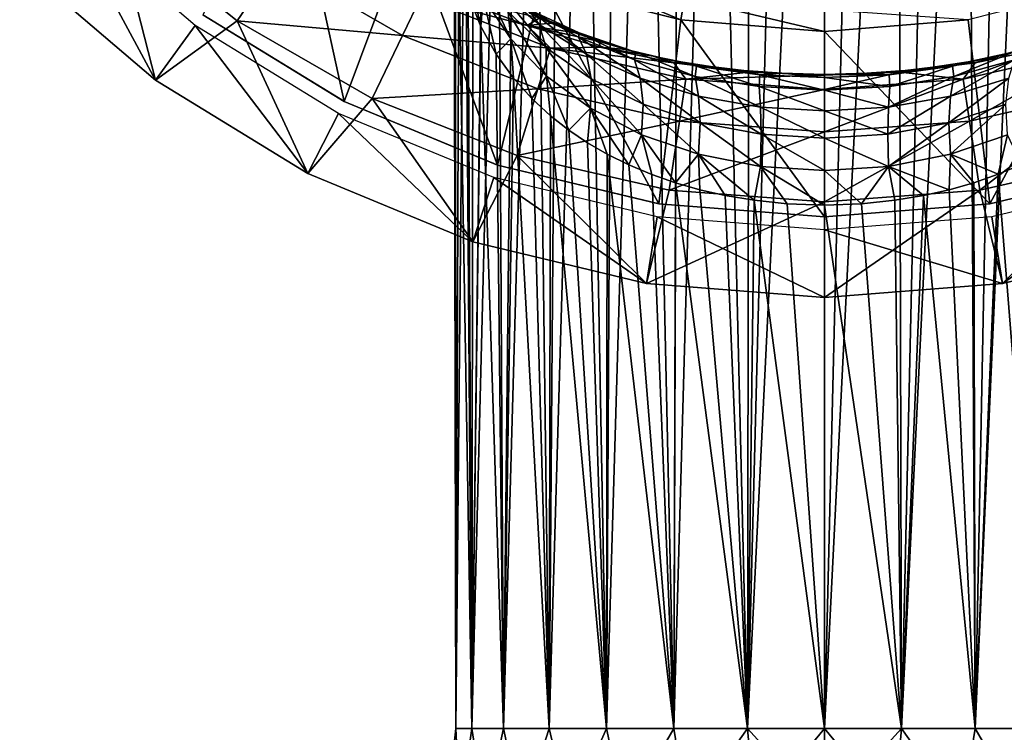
# Model space of a CAD drawing. Header units: millimetres. Extents: x -139 to 139, y -32 to 1264.
# Tile 208 of 256: x 35 to 57, y 799 to 816. Entities that reach past the tile are written whole.
import ezdxf

# ---------------------------------------------------------------- set-up
doc = ezdxf.new("R2010")
doc.units = ezdxf.units.MM
doc.header["$LTSCALE"] = 26.699852
for name, color, linetype in [('329', 7, 'CONTINUOUS'), ('330', 7, 'CONTINUOUS'), ('331', 7, 'CONTINUOUS'), ('332', 7, 'CONTINUOUS'), ('333', 7, 'CONTINUOUS'), ('334', 7, 'CONTINUOUS'), ('335', 7, 'CONTINUOUS'), ('338', 7, 'CONTINUOUS'), ('339', 7, 'CONTINUOUS'), ('341', 7, 'CONTINUOUS'), ('342', 7, 'CONTINUOUS'), ('343', 7, 'CONTINUOUS'), ('344', 7, 'CONTINUOUS'), ('345', 7, 'CONTINUOUS'), ('346', 7, 'CONTINUOUS'), ('347', 7, 'CONTINUOUS'), ('355', 7, 'CONTINUOUS'), ('356', 7, 'CONTINUOUS')]:
    doc.layers.add(name, color=color, linetype=linetype)

msp = doc.modelspace()

# ---------------------------------------------------------------- linework, layer by layer
at = {"layer": '329', "color": 7, "linetype": 'CONTINUOUS', "true_color": 0xa2afbf}
for points in [[(44.864, 816.319, 8), (46.771, 815.862, 4.719), (46.481, 815.688, 8), (44.864, 816.319, 8)], [(46.771, 815.862, 4.719), (47.029, 815.744, 4.932), (46.481, 815.688, 8), (46.771, 815.862, 4.719)], [(47.029, 815.744, 4.932), (47.562, 815.526, 5.329), (46.481, 815.688, 8), (47.029, 815.744, 4.932)], [(47.562, 815.526, 5.329), (48.14, 815.324, 5.701), (46.481, 815.688, 8), (47.562, 815.526, 5.329)], [(46.481, 815.688, 8), (48.14, 815.324, 5.701), (48.145, 815.193, 8), (46.481, 815.688, 8)], [(48.14, 815.324, 5.701), (48.749, 815.143, 6.037), (48.145, 815.193, 8), (48.14, 815.324, 5.701)], [(48.749, 815.143, 6.037), (49.374, 814.988, 6.328), (48.145, 815.193, 8), (48.749, 815.143, 6.037)], [(48.145, 815.193, 8), (49.374, 814.988, 6.328), (49.844, 814.836, 8), (48.145, 815.193, 8)], [(49.374, 814.988, 6.328), (50.009, 814.859, 6.572), (49.844, 814.836, 8), (49.374, 814.988, 6.328)], [(50.009, 814.859, 6.572), (50.685, 814.749, 6.779), (49.844, 814.836, 8), (50.009, 814.859, 6.572)], [(50.685, 814.749, 6.779), (51.451, 814.658, 6.953), (49.844, 814.836, 8), (50.685, 814.749, 6.779)], [(49.844, 814.836, 8), (51.451, 814.658, 6.953), (51.566, 814.622, 8), (49.844, 814.836, 8)], [(51.451, 814.658, 6.953), (52.325, 814.593, 7.077), (51.566, 814.622, 8), (51.451, 814.658, 6.953)], [(52.325, 814.593, 7.077), (53.3, 814.568, 7.125), (51.566, 814.622, 8), (52.325, 814.593, 7.077)], [(51.566, 814.622, 8), (53.3, 814.568, 7.125), (53.3, 814.555, 7.562), (51.566, 814.622, 8)], [(53.3, 814.55, 8), (51.566, 814.622, 8), (53.3, 814.555, 7.562), (53.3, 814.55, 8)]]:
    msp.add_3dface(points, dxfattribs=at)
at = {"layer": '330', "color": 7, "linetype": 'CONTINUOUS', "true_color": 0xa2afbf}
for points in [[(34.845, 817.095, 29), (37.958, 814.436, 29), (35.942, 818.19, 29), (34.845, 817.095, 29)], [(35.942, 818.19, 29), (37.958, 814.436, 29), (38.871, 815.688, 29), (35.942, 818.19, 29)], [(37.958, 814.436, 29), (41.449, 812.296, 29), (38.871, 815.688, 29), (37.958, 814.436, 29)], [(38.871, 815.688, 29), (41.449, 812.296, 29), (42.156, 813.675, 29), (38.871, 815.688, 29)], [(41.449, 812.296, 29), (45.233, 810.728, 29), (42.156, 813.675, 29), (41.449, 812.296, 29)], [(42.156, 813.675, 29), (45.233, 810.728, 29), (45.715, 812.201, 29), (42.156, 813.675, 29)], [(45.233, 810.728, 29), (49.215, 809.772, 29), (45.715, 812.201, 29), (45.233, 810.728, 29)], [(45.715, 812.201, 29), (49.215, 809.772, 29), (49.46, 811.302, 29), (45.715, 812.201, 29)], [(57.14, 811.302, 29), (57.385, 809.772, 29), (60.885, 812.201, 29), (57.14, 811.302, 29)], [(57.385, 809.772, 29), (61.367, 810.728, 29), (60.885, 812.201, 29), (57.385, 809.772, 29)], [(49.215, 809.772, 29), (53.3, 809.45, 29), (49.46, 811.302, 29), (49.215, 809.772, 29)], [(53.3, 809.45, 29), (53.3, 811, 29), (49.46, 811.302, 29), (53.3, 809.45, 29)], [(53.3, 811, 29), (57.385, 809.772, 29), (57.14, 811.302, 29), (53.3, 811, 29)], [(53.3, 809.45, 29), (57.385, 809.772, 29), (53.3, 811, 29), (53.3, 809.45, 29)]]:
    msp.add_3dface(points, dxfattribs=at)
at = {"layer": '331', "color": 7, "linetype": 'CONTINUOUS', "true_color": 0xa2afbf}
for points in [[(37.958, 814.436, 29), (34.845, 817.095, 29), (37.959, 814.435, 25.999), (37.958, 814.436, 29)], [(37.959, 814.435, 25.999), (34.845, 817.095, 29), (34.845, 817.095, 25.999), (37.959, 814.435, 25.999)], [(41.449, 812.296, 29), (37.958, 814.436, 29), (41.451, 812.295, 25.999), (41.449, 812.296, 29)], [(41.451, 812.295, 25.999), (37.958, 814.436, 29), (37.959, 814.435, 25.999), (41.451, 812.295, 25.999)], [(45.233, 810.728, 29), (41.449, 812.296, 29), (45.235, 810.727, 25.999), (45.233, 810.728, 29)], [(45.235, 810.727, 25.999), (41.449, 812.296, 29), (41.451, 812.295, 25.999), (45.235, 810.727, 25.999)], [(49.215, 809.772, 29), (45.233, 810.728, 29), (49.217, 809.771, 25.999), (49.215, 809.772, 29)], [(49.217, 809.771, 25.999), (45.233, 810.728, 29), (45.235, 810.727, 25.999), (49.217, 809.771, 25.999)], [(53.3, 809.45, 29), (49.215, 809.772, 29), (53.3, 809.45, 25.999), (53.3, 809.45, 29)], [(53.3, 809.45, 25.999), (49.215, 809.772, 29), (49.217, 809.771, 25.999), (53.3, 809.45, 25.999)]]:
    msp.add_3dface(points, dxfattribs=at)
at = {"layer": '332', "color": 7, "linetype": 'CONTINUOUS', "true_color": 0xa2afbf}
for points in [[(37.959, 814.435, 25.999), (34.845, 817.095, 25.999), (37.041, 818.027, 21.816), (37.959, 814.435, 25.999)], [(37.959, 814.435, 25.999), (37.041, 818.027, 21.816), (39.834, 815.799, 21.816), (37.959, 814.435, 25.999)], [(37.041, 818.027, 21.816), (40.737, 817.124, 17.358), (39.834, 815.799, 21.816), (37.041, 818.027, 21.816)], [(40.737, 817.124, 17.358), (43.624, 815.458, 17.358), (39.834, 815.799, 21.816), (40.737, 817.124, 17.358)], [(40.737, 817.124, 17.358), (44.047, 816.336, 12.722), (43.624, 815.458, 17.358), (40.737, 817.124, 17.358)], [(44.047, 816.336, 12.722), (47.014, 815.171, 12.722), (43.624, 815.458, 17.358), (44.047, 816.336, 12.722)], [(44.864, 816.319, 8), (46.481, 815.688, 8), (44.047, 816.336, 12.722), (44.864, 816.319, 8)], [(44.047, 816.336, 12.722), (46.481, 815.688, 8), (47.014, 815.171, 12.722), (44.047, 816.336, 12.722)], [(41.451, 812.295, 25.999), (37.959, 814.435, 25.999), (39.834, 815.799, 21.816), (41.451, 812.295, 25.999)], [(41.451, 812.295, 25.999), (39.834, 815.799, 21.816), (42.928, 814.013, 21.816), (41.451, 812.295, 25.999)], [(39.834, 815.799, 21.816), (43.624, 815.458, 17.358), (42.928, 814.013, 21.816), (39.834, 815.799, 21.816)], [(46.481, 815.688, 8), (48.145, 815.193, 8), (47.014, 815.171, 12.722), (46.481, 815.688, 8)], [(43.624, 815.458, 17.358), (46.727, 814.24, 17.358), (42.928, 814.013, 21.816), (43.624, 815.458, 17.358)], [(43.624, 815.458, 17.358), (47.014, 815.171, 12.722), (46.727, 814.24, 17.358), (43.624, 815.458, 17.358)], [(47.014, 815.171, 12.722), (50.121, 814.462, 12.722), (46.727, 814.24, 17.358), (47.014, 815.171, 12.722)], [(48.145, 815.193, 8), (49.844, 814.836, 8), (47.014, 815.171, 12.722), (48.145, 815.193, 8)], [(47.014, 815.171, 12.722), (49.844, 814.836, 8), (50.121, 814.462, 12.722), (47.014, 815.171, 12.722)], [(49.844, 814.836, 8), (51.566, 814.622, 8), (50.121, 814.462, 12.722), (49.844, 814.836, 8)], [(46.727, 814.24, 17.358), (50.121, 814.462, 12.722), (49.976, 813.498, 17.358), (46.727, 814.24, 17.358)], [(50.121, 814.462, 12.722), (53.3, 814.224, 12.722), (49.976, 813.498, 17.358), (50.121, 814.462, 12.722)], [(51.566, 814.622, 8), (53.3, 814.55, 8), (50.121, 814.462, 12.722), (51.566, 814.622, 8)], [(50.121, 814.462, 12.722), (53.3, 814.55, 8), (53.3, 814.224, 12.722), (50.121, 814.462, 12.722)], [(42.928, 814.013, 21.816), (46.727, 814.24, 17.358), (46.254, 812.707, 21.816), (42.928, 814.013, 21.816)], [(46.727, 814.24, 17.358), (49.976, 813.498, 17.358), (46.254, 812.707, 21.816), (46.727, 814.24, 17.358)], [(49.976, 813.498, 17.358), (53.3, 814.224, 12.722), (53.3, 813.249, 17.358), (49.976, 813.498, 17.358)], [(45.235, 810.727, 25.999), (41.451, 812.295, 25.999), (42.928, 814.013, 21.816), (45.235, 810.727, 25.999)], [(45.235, 810.727, 25.999), (42.928, 814.013, 21.816), (46.254, 812.707, 21.816), (45.235, 810.727, 25.999)], [(46.254, 812.707, 21.816), (49.976, 813.498, 17.358), (49.737, 811.912, 21.816), (46.254, 812.707, 21.816)], [(49.976, 813.498, 17.358), (53.3, 813.249, 17.358), (49.737, 811.912, 21.816), (49.976, 813.498, 17.358)], [(49.737, 811.912, 21.816), (53.3, 813.249, 17.358), (53.3, 811.645, 21.816), (49.737, 811.912, 21.816)], [(49.217, 809.771, 25.999), (45.235, 810.727, 25.999), (46.254, 812.707, 21.816), (49.217, 809.771, 25.999)], [(49.217, 809.771, 25.999), (46.254, 812.707, 21.816), (49.737, 811.912, 21.816), (49.217, 809.771, 25.999)], [(49.217, 809.771, 25.999), (49.737, 811.912, 21.816), (53.3, 811.645, 21.816), (49.217, 809.771, 25.999)], [(53.3, 809.45, 25.999), (49.217, 809.771, 25.999), (53.3, 811.645, 21.816), (53.3, 809.45, 25.999)]]:
    msp.add_3dface(points, dxfattribs=at)
at = {"layer": '333', "color": 7, "linetype": 'CONTINUOUS', "true_color": 0xa2afbf}
for points in [[(56.756, 814.836, 8), (57.871, 815.149, 6.027), (58.455, 815.193, 8), (56.756, 814.836, 8)], [(57.235, 814.99, 6.324), (57.871, 815.149, 6.027), (56.756, 814.836, 8), (57.235, 814.99, 6.324)], [(56.593, 814.859, 6.572), (57.235, 814.99, 6.324), (56.756, 814.836, 8), (56.593, 814.859, 6.572)], [(54.274, 814.593, 7.077), (55.147, 814.658, 6.954), (55.034, 814.622, 8), (54.274, 814.593, 7.077)], [(55.912, 814.749, 6.78), (56.593, 814.859, 6.572), (55.034, 814.622, 8), (55.912, 814.749, 6.78)], [(55.034, 814.622, 8), (56.593, 814.859, 6.572), (56.756, 814.836, 8), (55.034, 814.622, 8)], [(55.147, 814.658, 6.954), (55.912, 814.749, 6.78), (55.034, 814.622, 8), (55.147, 814.658, 6.954)], [(53.3, 814.55, 8), (54.274, 814.593, 7.077), (55.034, 814.622, 8), (53.3, 814.55, 8)], [(53.3, 814.555, 7.562), (53.3, 814.568, 7.125), (54.274, 814.593, 7.077), (53.3, 814.555, 7.562)], [(53.3, 814.55, 8), (53.3, 814.555, 7.562), (54.274, 814.593, 7.077), (53.3, 814.55, 8)]]:
    msp.add_3dface(points, dxfattribs=at)
at = {"layer": '334', "color": 7, "linetype": 'CONTINUOUS', "true_color": 0xa2afbf}
for points in [[(61.365, 810.727, 25.999), (57.385, 809.772, 29), (57.383, 809.771, 25.999), (61.365, 810.727, 25.999)], [(61.367, 810.728, 29), (57.385, 809.772, 29), (61.365, 810.727, 25.999), (61.367, 810.728, 29)], [(57.385, 809.772, 29), (53.3, 809.45, 29), (57.383, 809.771, 25.999), (57.385, 809.772, 29)], [(53.3, 809.45, 29), (53.3, 809.45, 25.999), (57.383, 809.771, 25.999), (53.3, 809.45, 29)]]:
    msp.add_3dface(points, dxfattribs=at)
at = {"layer": '335', "color": 7, "linetype": 'CONTINUOUS', "true_color": 0xa2afbf}
for points in [[(56.756, 814.836, 8), (58.455, 815.193, 8), (56.479, 814.462, 12.722), (56.756, 814.836, 8)], [(58.455, 815.193, 8), (59.586, 815.171, 12.722), (56.479, 814.462, 12.722), (58.455, 815.193, 8)], [(59.586, 815.171, 12.722), (56.624, 813.498, 17.358), (56.479, 814.462, 12.722), (59.586, 815.171, 12.722)], [(59.873, 814.24, 17.358), (56.624, 813.498, 17.358), (59.586, 815.171, 12.722), (59.873, 814.24, 17.358)], [(55.034, 814.622, 8), (56.756, 814.836, 8), (56.479, 814.462, 12.722), (55.034, 814.622, 8)], [(53.3, 814.224, 12.722), (53.3, 814.55, 8), (55.034, 814.622, 8), (53.3, 814.224, 12.722)], [(53.3, 814.224, 12.722), (55.034, 814.622, 8), (56.479, 814.462, 12.722), (53.3, 814.224, 12.722)], [(53.3, 813.249, 17.358), (53.3, 814.224, 12.722), (56.479, 814.462, 12.722), (53.3, 813.249, 17.358)], [(56.624, 813.498, 17.358), (53.3, 813.249, 17.358), (56.479, 814.462, 12.722), (56.624, 813.498, 17.358)], [(59.873, 814.24, 17.358), (56.863, 811.912, 21.816), (56.624, 813.498, 17.358), (59.873, 814.24, 17.358)], [(60.346, 812.707, 21.816), (56.863, 811.912, 21.816), (59.873, 814.24, 17.358), (60.346, 812.707, 21.816)], [(53.3, 811.645, 21.816), (53.3, 813.249, 17.358), (56.624, 813.498, 17.358), (53.3, 811.645, 21.816)], [(56.863, 811.912, 21.816), (53.3, 811.645, 21.816), (56.624, 813.498, 17.358), (56.863, 811.912, 21.816)], [(60.346, 812.707, 21.816), (57.383, 809.771, 25.999), (56.863, 811.912, 21.816), (60.346, 812.707, 21.816)], [(61.365, 810.727, 25.999), (57.383, 809.771, 25.999), (60.346, 812.707, 21.816), (61.365, 810.727, 25.999)], [(53.3, 809.45, 25.999), (53.3, 811.645, 21.816), (56.863, 811.912, 21.816), (53.3, 809.45, 25.999)], [(57.383, 809.771, 25.999), (53.3, 809.45, 25.999), (56.863, 811.912, 21.816), (57.383, 809.771, 25.999)]]:
    msp.add_3dface(points, dxfattribs=at)
at = {"layer": '338', "color": 7, "linetype": 'CONTINUOUS', "true_color": 0xa2afbf}
for points in [[(53.3, 797.621, -13.197), (53.3, 799.564, -13), (55.067, 799.564, -12.814), (53.3, 797.621, -13.197)], [(54.898, 797.621, -13.049), (53.3, 797.621, -13.197), (55.067, 799.564, -12.814), (54.898, 797.621, -13.049)], [(53.3, 797.621, 4.197), (54.898, 797.621, 4.049), (53.3, 799.564, 4), (53.3, 797.621, 4.197)], [(53.3, 799.564, 4), (54.898, 797.621, 4.049), (55.067, 799.564, 3.814), (53.3, 799.564, 4)], [(56.442, 797.621, -12.609), (54.898, 797.621, -13.049), (55.067, 799.564, -12.814), (56.442, 797.621, -12.609)], [(54.898, 797.621, 4.049), (56.442, 797.621, 3.609), (55.067, 799.564, 3.814), (54.898, 797.621, 4.049)], [(56.757, 799.564, -12.265), (56.442, 797.621, -12.609), (55.067, 799.564, -12.814), (56.757, 799.564, -12.265)], [(55.067, 799.564, 3.814), (56.442, 797.621, 3.609), (56.757, 799.564, 3.265), (55.067, 799.564, 3.814)], [(57.878, 797.621, -11.894), (56.442, 797.621, -12.609), (56.757, 799.564, -12.265), (57.878, 797.621, -11.894)], [(56.442, 797.621, 3.609), (57.878, 797.621, 2.894), (56.757, 799.564, 3.265), (56.442, 797.621, 3.609)], [(58.296, 799.564, -11.377), (57.878, 797.621, -11.894), (56.757, 799.564, -12.265), (58.296, 799.564, -11.377)], [(56.757, 799.564, 3.265), (57.878, 797.621, 2.894), (58.296, 799.564, 2.377), (56.757, 799.564, 3.265)]]:
    msp.add_3dface(points, dxfattribs=at)
at = {"layer": '339', "color": 7, "linetype": 'CONTINUOUS', "true_color": 0xa2afbf}
for points in [[(53.3, 799.564, -13), (53.3, 835.55, -13), (54.146, 834.353, -12.958), (53.3, 799.564, -13)], [(54.981, 833.166, -12.832), (53.3, 799.564, -13), (54.146, 834.353, -12.958), (54.981, 833.166, -12.832)], [(55.067, 799.564, -12.814), (53.3, 799.564, -13), (54.981, 833.166, -12.832), (55.067, 799.564, -12.814)], [(55.798, 831.987, -12.625), (55.067, 799.564, -12.814), (54.981, 833.166, -12.832), (55.798, 831.987, -12.625)], [(56.588, 830.818, -12.338), (55.067, 799.564, -12.814), (55.798, 831.987, -12.625), (56.588, 830.818, -12.338)], [(56.757, 799.564, -12.265), (55.067, 799.564, -12.814), (56.588, 830.818, -12.338), (56.757, 799.564, -12.265)], [(57.344, 829.667, -11.976), (56.757, 799.564, -12.265), (56.588, 830.818, -12.338), (57.344, 829.667, -11.976)], [(58.058, 828.531, -11.544), (56.757, 799.564, -12.265), (57.344, 829.667, -11.976), (58.058, 828.531, -11.544)], [(58.296, 799.564, -11.377), (56.757, 799.564, -12.265), (58.058, 828.531, -11.544), (58.296, 799.564, -11.377)], [(57.279, 812.279, 3.011), (58.296, 799.564, 2.377), (57.814, 812.504, 2.702), (57.279, 812.279, 3.011)], [(56.724, 812.084, 3.28), (56.757, 799.564, 3.265), (57.279, 812.279, 3.011), (56.724, 812.084, 3.28)], [(56.757, 799.564, 3.265), (58.296, 799.564, 2.377), (57.279, 812.279, 3.011), (56.757, 799.564, 3.265)], [(56.162, 811.923, 3.504), (56.757, 799.564, 3.265), (56.724, 812.084, 3.28), (56.162, 811.923, 3.504)], [(54.912, 811.68, 3.846), (55.067, 799.564, 3.814), (55.573, 811.79, 3.69), (54.912, 811.68, 3.846)], [(55.067, 799.564, 3.814), (56.757, 799.564, 3.265), (55.573, 811.79, 3.69), (55.067, 799.564, 3.814)], [(55.573, 811.79, 3.69), (56.757, 799.564, 3.265), (56.162, 811.923, 3.504), (55.573, 811.79, 3.69)], [(53.3, 811.571, 4), (55.067, 799.564, 3.814), (54.152, 811.601, 3.957), (53.3, 811.571, 4)], [(53.3, 799.564, 4), (55.067, 799.564, 3.814), (53.3, 811.571, 4), (53.3, 799.564, 4)], [(54.152, 811.601, 3.957), (55.067, 799.564, 3.814), (54.912, 811.68, 3.846), (54.152, 811.601, 3.957)]]:
    msp.add_3dface(points, dxfattribs=at)
at = {"layer": '341', "color": 7, "linetype": 'CONTINUOUS', "true_color": 0xa2afbf}
for points in [[(44.935, 797.621, -6.88), (44.641, 797.621, -5.302), (44.847, 799.564, -5.388), (44.935, 797.621, -6.88)], [(44.641, 797.621, -5.302), (44.641, 797.621, -3.698), (44.847, 799.564, -5.388), (44.641, 797.621, -5.302)], [(44.641, 797.621, -3.698), (44.935, 797.621, -2.12), (44.847, 799.564, -3.612), (44.641, 797.621, -3.698)], [(44.847, 799.564, -5.388), (44.641, 797.621, -3.698), (44.847, 799.564, -3.612), (44.847, 799.564, -5.388)], [(45.216, 799.564, -7.127), (44.935, 797.621, -6.88), (44.847, 799.564, -5.388), (45.216, 799.564, -7.127)], [(44.847, 799.564, -3.612), (44.935, 797.621, -2.12), (45.216, 799.564, -1.873), (44.847, 799.564, -3.612)], [(45.515, 797.621, -8.376), (44.935, 797.621, -6.88), (45.216, 799.564, -7.127), (45.515, 797.621, -8.376)], [(44.935, 797.621, -2.12), (45.515, 797.621, -0.624), (45.216, 799.564, -1.873), (44.935, 797.621, -2.12)], [(45.939, 799.564, -8.75), (45.515, 797.621, -8.376), (45.216, 799.564, -7.127), (45.939, 799.564, -8.75)], [(45.216, 799.564, -1.873), (45.515, 797.621, -0.624), (45.939, 799.564, -0.25), (45.216, 799.564, -1.873)], [(46.36, 797.621, -9.741), (45.515, 797.621, -8.376), (45.939, 799.564, -8.75), (46.36, 797.621, -9.741)], [(45.515, 797.621, -0.624), (46.36, 797.621, 0.741), (45.939, 799.564, -0.25), (45.515, 797.621, -0.624)], [(46.983, 799.564, -10.188), (46.36, 797.621, -9.741), (45.939, 799.564, -8.75), (46.983, 799.564, -10.188)], [(45.939, 799.564, -0.25), (46.36, 797.621, 0.741), (46.983, 799.564, 1.188), (45.939, 799.564, -0.25)], [(47.441, 797.621, -10.927), (46.36, 797.621, -9.741), (46.983, 799.564, -10.188), (47.441, 797.621, -10.927)], [(46.36, 797.621, 0.741), (47.441, 797.621, 1.927), (46.983, 799.564, 1.188), (46.36, 797.621, 0.741)], [(48.304, 799.564, -11.377), (47.441, 797.621, -10.927), (46.983, 799.564, -10.188), (48.304, 799.564, -11.377)], [(46.983, 799.564, 1.188), (47.441, 797.621, 1.927), (48.304, 799.564, 2.377), (46.983, 799.564, 1.188)], [(48.722, 797.621, -11.894), (47.441, 797.621, -10.927), (48.304, 799.564, -11.377), (48.722, 797.621, -11.894)], [(47.441, 797.621, 1.927), (48.722, 797.621, 2.894), (48.304, 799.564, 2.377), (47.441, 797.621, 1.927)], [(49.843, 799.564, -12.265), (48.722, 797.621, -11.894), (48.304, 799.564, -11.377), (49.843, 799.564, -12.265)], [(48.304, 799.564, 2.377), (48.722, 797.621, 2.894), (49.843, 799.564, 3.265), (48.304, 799.564, 2.377)], [(50.158, 797.621, -12.609), (48.722, 797.621, -11.894), (49.843, 799.564, -12.265), (50.158, 797.621, -12.609)], [(48.722, 797.621, 2.894), (50.158, 797.621, 3.609), (49.843, 799.564, 3.265), (48.722, 797.621, 2.894)], [(51.533, 799.564, -12.814), (50.158, 797.621, -12.609), (49.843, 799.564, -12.265), (51.533, 799.564, -12.814)], [(49.843, 799.564, 3.265), (50.158, 797.621, 3.609), (51.533, 799.564, 3.814), (49.843, 799.564, 3.265)], [(51.702, 797.621, -13.049), (50.158, 797.621, -12.609), (51.533, 799.564, -12.814), (51.702, 797.621, -13.049)], [(50.158, 797.621, 3.609), (51.702, 797.621, 4.049), (51.533, 799.564, 3.814), (50.158, 797.621, 3.609)], [(53.3, 799.564, -13), (51.702, 797.621, -13.049), (51.533, 799.564, -12.814), (53.3, 799.564, -13)], [(53.3, 797.621, 4.197), (53.3, 799.564, 4), (51.533, 799.564, 3.814), (53.3, 797.621, 4.197)], [(51.702, 797.621, 4.049), (53.3, 797.621, 4.197), (51.533, 799.564, 3.814), (51.702, 797.621, 4.049)], [(53.3, 799.564, -13), (53.3, 797.621, -13.197), (51.702, 797.621, -13.049), (53.3, 799.564, -13)]]:
    msp.add_3dface(points, dxfattribs=at)
at = {"layer": '342', "color": 7, "linetype": 'CONTINUOUS', "true_color": 0xa2afbf}
for points in [[(53.3, 835.55, -13), (53.3, 799.564, -13), (51.533, 799.564, -12.814), (53.3, 835.55, -13)], [(53.3, 835.55, -13), (51.533, 799.564, -12.814), (52.438, 834.331, -12.956), (53.3, 835.55, -13)], [(52.438, 834.331, -12.956), (51.533, 799.564, -12.814), (51.587, 833.121, -12.826), (52.438, 834.331, -12.956)], [(51.587, 833.121, -12.826), (51.533, 799.564, -12.814), (50.756, 831.92, -12.61), (51.587, 833.121, -12.826)], [(51.533, 799.564, -12.814), (49.843, 799.564, -12.265), (50.756, 831.92, -12.61), (51.533, 799.564, -12.814)], [(50.756, 831.92, -12.61), (49.843, 799.564, -12.265), (49.952, 830.729, -12.313), (50.756, 831.92, -12.61)], [(49.952, 830.729, -12.313), (49.843, 799.564, -12.265), (49.184, 829.554, -11.937), (49.952, 830.729, -12.313)], [(49.843, 799.564, -12.265), (48.304, 799.564, -11.377), (49.184, 829.554, -11.937), (49.843, 799.564, -12.265)], [(49.184, 829.554, -11.937), (48.304, 799.564, -11.377), (48.459, 828.396, -11.487), (49.184, 829.554, -11.937)], [(48.459, 828.396, -11.487), (48.304, 799.564, -11.377), (47.794, 827.276, -10.976), (48.459, 828.396, -11.487)], [(48.304, 799.564, -11.377), (46.983, 799.564, -10.188), (47.794, 827.276, -10.976), (48.304, 799.564, -11.377)], [(47.794, 827.276, -10.976), (46.983, 799.564, -10.188), (47.192, 826.192, -10.411), (47.794, 827.276, -10.976)], [(47.192, 826.192, -10.411), (46.983, 799.564, -10.188), (46.66, 825.158, -9.807), (47.192, 826.192, -10.411)], [(46.983, 799.564, -10.188), (45.939, 799.564, -8.75), (46.66, 825.158, -9.807), (46.983, 799.564, -10.188)], [(46.66, 825.158, -9.807), (45.939, 799.564, -8.75), (46.2, 824.174, -9.174), (46.66, 825.158, -9.807)], [(46.2, 824.174, -9.174), (45.939, 799.564, -8.75), (45.812, 823.244, -8.523), (46.2, 824.174, -9.174)], [(45.939, 799.564, -8.75), (45.216, 799.564, -7.127), (45.812, 823.244, -8.523), (45.939, 799.564, -8.75)], [(45.812, 823.244, -8.523), (45.216, 799.564, -7.127), (45.494, 822.369, -7.863), (45.812, 823.244, -8.523)], [(45.494, 822.369, -7.863), (45.216, 799.564, -7.127), (45.242, 821.55, -7.206), (45.494, 822.369, -7.863)], [(45.242, 821.55, -7.206), (45.216, 799.564, -7.127), (45.054, 820.794, -6.562), (45.242, 821.55, -7.206)], [(45.054, 820.794, -6.562), (44.847, 799.564, -5.388), (44.84, 819.436, -5.324), (45.054, 820.794, -6.562)], [(45.216, 799.564, -7.127), (44.847, 799.564, -5.388), (45.054, 820.794, -6.562), (45.216, 799.564, -7.127)], [(44.84, 819.436, -5.324), (44.847, 799.564, -3.612), (44.806, 818.266, -4.168), (44.84, 819.436, -5.324)], [(44.847, 799.564, -5.388), (44.847, 799.564, -3.612), (44.84, 819.436, -5.324), (44.847, 799.564, -5.388)], [(44.806, 818.266, -4.168), (44.847, 799.564, -3.612), (44.914, 817.262, -3.112), (44.806, 818.266, -4.168)], [(44.847, 799.564, -3.612), (45.216, 799.564, -1.873), (44.914, 817.262, -3.112), (44.847, 799.564, -3.612)], [(44.914, 817.262, -3.112), (45.216, 799.564, -1.873), (45.128, 816.403, -2.161), (44.914, 817.262, -3.112)], [(45.128, 816.403, -2.161), (45.216, 799.564, -1.873), (45.421, 815.665, -1.31), (45.128, 816.403, -2.161)], [(45.216, 799.564, -1.873), (45.939, 799.564, -0.25), (45.421, 815.665, -1.31), (45.216, 799.564, -1.873)], [(45.421, 815.665, -1.31), (45.939, 799.564, -0.25), (45.773, 815.029, -0.55), (45.421, 815.665, -1.31)], [(45.773, 815.029, -0.55), (45.939, 799.564, -0.25), (46.167, 814.482, 0.123), (45.773, 815.029, -0.55)], [(45.939, 799.564, -0.25), (46.983, 799.564, 1.188), (46.167, 814.482, 0.123), (45.939, 799.564, -0.25)], [(46.167, 814.482, 0.123), (46.983, 799.564, 1.188), (46.586, 814.013, 0.713), (46.167, 814.482, 0.123)], [(46.586, 814.013, 0.713), (46.983, 799.564, 1.188), (47.015, 813.617, 1.223), (46.586, 814.013, 0.713)], [(46.983, 799.564, 1.188), (48.304, 799.564, 2.377), (47.015, 813.617, 1.223), (46.983, 799.564, 1.188)], [(47.015, 813.617, 1.223), (48.304, 799.564, 2.377), (47.438, 813.286, 1.655), (47.015, 813.617, 1.223)], [(47.438, 813.286, 1.655), (48.304, 799.564, 2.377), (47.862, 813.001, 2.033), (47.438, 813.286, 1.655)], [(47.862, 813.001, 2.033), (48.304, 799.564, 2.377), (48.316, 812.738, 2.385), (47.862, 813.001, 2.033)], [(48.304, 799.564, 2.377), (49.843, 799.564, 3.265), (48.316, 812.738, 2.385), (48.304, 799.564, 2.377)], [(48.316, 812.738, 2.385), (49.843, 799.564, 3.265), (48.811, 812.493, 2.718), (48.316, 812.738, 2.385)], [(48.811, 812.493, 2.718), (49.843, 799.564, 3.265), (49.339, 812.272, 3.021), (48.811, 812.493, 2.718)], [(49.339, 812.272, 3.021), (49.843, 799.564, 3.265), (49.885, 812.081, 3.284), (49.339, 812.272, 3.021)], [(49.843, 799.564, 3.265), (51.533, 799.564, 3.814), (49.885, 812.081, 3.284), (49.843, 799.564, 3.265)], [(49.885, 812.081, 3.284), (51.533, 799.564, 3.814), (50.441, 811.923, 3.505), (49.885, 812.081, 3.284)], [(50.441, 811.923, 3.505), (51.533, 799.564, 3.814), (51.024, 811.791, 3.69), (50.441, 811.923, 3.505)], [(51.024, 811.791, 3.69), (51.533, 799.564, 3.814), (51.686, 811.68, 3.845), (51.024, 811.791, 3.69)], [(51.533, 799.564, 3.814), (53.3, 799.564, 4), (51.686, 811.68, 3.845), (51.533, 799.564, 3.814)], [(51.686, 811.68, 3.845), (53.3, 799.564, 4), (52.447, 811.601, 3.957), (51.686, 811.68, 3.845)], [(53.3, 799.564, 4), (53.3, 811.571, 4), (52.447, 811.601, 3.957), (53.3, 799.564, 4)]]:
    msp.add_3dface(points, dxfattribs=at)
at = {"layer": '343', "color": 7, "linetype": 'CONTINUOUS', "true_color": 0xa2afbf}
for points in [[(57.871, 815.149, 6.027), (57.235, 814.99, 6.324), (57.624, 815.081, 5.448), (57.871, 815.149, 6.027)], [(57.654, 814.905, 4.608), (56.264, 814.523, 5.137), (56.186, 814.071, 4.478), (57.654, 814.905, 4.608)], [(57.528, 814.479, 3.939), (57.654, 814.905, 4.608), (56.186, 814.071, 4.478), (57.528, 814.479, 3.939)], [(57.624, 815.081, 5.448), (56.593, 814.859, 6.572), (56.234, 814.758, 5.93), (57.624, 815.081, 5.448)], [(57.624, 815.081, 5.448), (56.234, 814.758, 5.93), (56.264, 814.523, 5.137), (57.624, 815.081, 5.448)], [(57.654, 814.905, 4.608), (57.624, 815.081, 5.448), (56.264, 814.523, 5.137), (57.654, 814.905, 4.608)], [(57.235, 814.99, 6.324), (56.593, 814.859, 6.572), (57.624, 815.081, 5.448), (57.235, 814.99, 6.324)], [(55.147, 814.658, 6.954), (54.274, 814.593, 7.077), (54.783, 814.56, 6.225), (55.147, 814.658, 6.954)], [(56.234, 814.758, 5.93), (55.147, 814.658, 6.954), (54.783, 814.56, 6.225), (56.234, 814.758, 5.93)], [(56.234, 814.758, 5.93), (54.783, 814.56, 6.225), (54.801, 814.288, 5.462), (56.234, 814.758, 5.93)], [(56.264, 814.523, 5.137), (56.234, 814.758, 5.93), (54.801, 814.288, 5.462), (56.264, 814.523, 5.137)], [(55.912, 814.749, 6.78), (55.147, 814.658, 6.954), (56.234, 814.758, 5.93), (55.912, 814.749, 6.78)], [(56.593, 814.859, 6.572), (55.912, 814.749, 6.78), (56.234, 814.758, 5.93), (56.593, 814.859, 6.572)], [(54.274, 814.593, 7.077), (53.3, 814.568, 7.125), (54.783, 814.56, 6.225), (54.274, 814.593, 7.077)], [(54.783, 814.56, 6.225), (53.3, 814.568, 7.125), (53.3, 814.494, 6.325), (54.783, 814.56, 6.225)], [(54.783, 814.56, 6.225), (53.3, 814.494, 6.325), (54.801, 814.288, 5.462), (54.783, 814.56, 6.225)], [(53.3, 814.494, 6.325), (53.3, 814.209, 5.572), (54.801, 814.288, 5.462), (53.3, 814.494, 6.325)], [(56.264, 814.523, 5.137), (54.801, 814.288, 5.462), (54.764, 813.82, 4.81), (56.264, 814.523, 5.137)], [(56.186, 814.071, 4.478), (56.264, 814.523, 5.137), (54.764, 813.82, 4.81), (56.186, 814.071, 4.478)], [(57.528, 814.479, 3.939), (56.186, 814.071, 4.478), (56.15, 813.458, 3.959), (57.528, 814.479, 3.939)], [(57.462, 813.888, 3.402), (57.528, 814.479, 3.939), (56.15, 813.458, 3.959), (57.462, 813.888, 3.402)], [(54.801, 814.288, 5.462), (53.3, 814.209, 5.572), (54.764, 813.82, 4.81), (54.801, 814.288, 5.462)], [(53.3, 814.209, 5.572), (53.3, 813.735, 4.922), (54.764, 813.82, 4.81), (53.3, 814.209, 5.572)], [(56.186, 814.071, 4.478), (54.764, 813.82, 4.81), (54.749, 813.194, 4.305), (56.186, 814.071, 4.478)], [(56.15, 813.458, 3.959), (56.186, 814.071, 4.478), (54.749, 813.194, 4.305), (56.15, 813.458, 3.959)], [(54.764, 813.82, 4.81), (53.3, 813.735, 4.922), (54.749, 813.194, 4.305), (54.764, 813.82, 4.81)], [(56.187, 812.736, 3.61), (57.462, 813.888, 3.402), (56.15, 813.458, 3.959), (56.187, 812.736, 3.61)], [(56.187, 812.736, 3.61), (57.499, 813.185, 3.016), (57.462, 813.888, 3.402), (56.187, 812.736, 3.61)], [(53.3, 813.735, 4.922), (53.3, 813.105, 4.422), (54.749, 813.194, 4.305), (53.3, 813.735, 4.922)], [(54.771, 812.458, 3.981), (56.15, 813.458, 3.959), (54.749, 813.194, 4.305), (54.771, 812.458, 3.981)], [(54.771, 812.458, 3.981), (56.187, 812.736, 3.61), (56.15, 813.458, 3.959), (54.771, 812.458, 3.981)], [(53.3, 813.105, 4.422), (54.771, 812.458, 3.981), (54.749, 813.194, 4.305), (53.3, 813.105, 4.422)], [(53.3, 812.364, 4.107), (54.771, 812.458, 3.981), (53.3, 813.105, 4.422), (53.3, 812.364, 4.107)], [(56.187, 812.736, 3.61), (57.279, 812.279, 3.011), (57.499, 813.185, 3.016), (56.187, 812.736, 3.61)], [(57.279, 812.279, 3.011), (57.814, 812.504, 2.702), (57.499, 813.185, 3.016), (57.279, 812.279, 3.011)], [(54.771, 812.458, 3.981), (56.162, 811.923, 3.504), (56.187, 812.736, 3.61), (54.771, 812.458, 3.981)], [(56.162, 811.923, 3.504), (56.724, 812.084, 3.28), (56.187, 812.736, 3.61), (56.162, 811.923, 3.504)], [(56.724, 812.084, 3.28), (57.279, 812.279, 3.011), (56.187, 812.736, 3.61), (56.724, 812.084, 3.28)], [(53.3, 812.364, 4.107), (54.152, 811.601, 3.957), (54.771, 812.458, 3.981), (53.3, 812.364, 4.107)], [(54.152, 811.601, 3.957), (54.912, 811.68, 3.846), (54.771, 812.458, 3.981), (54.152, 811.601, 3.957)], [(54.912, 811.68, 3.846), (55.573, 811.79, 3.69), (54.771, 812.458, 3.981), (54.912, 811.68, 3.846)], [(55.573, 811.79, 3.69), (56.162, 811.923, 3.504), (54.771, 812.458, 3.981), (55.573, 811.79, 3.69)], [(53.3, 811.571, 4), (54.152, 811.601, 3.957), (53.3, 812.364, 4.107), (53.3, 811.571, 4)]]:
    msp.add_3dface(points, dxfattribs=at)
at = {"layer": '344', "color": 7, "linetype": 'CONTINUOUS', "true_color": 0xa2afbf}
for points in [[(45.128, 816.403, -2.161), (45.421, 815.665, -1.31), (45.032, 817.383, -2.07), (45.128, 816.403, -2.161)], [(45.421, 815.665, -1.31), (45.476, 816.343, -0.891), (45.032, 817.383, -2.07), (45.421, 815.665, -1.31)], [(46.047, 816.006, 0.742), (45.356, 816.932, -0.367), (46.108, 815.387, 0.241), (46.047, 816.006, 0.742)], [(46.108, 815.387, 0.241), (45.356, 816.932, -0.367), (45.476, 816.343, -0.891), (46.108, 815.387, 0.241)], [(46.511, 816.068, 3.011), (45.513, 816.821, 1.995), (46.755, 815.714, 2.332), (46.511, 816.068, 3.011)], [(46.755, 815.714, 2.332), (45.513, 816.821, 1.995), (45.826, 816.51, 1.319), (46.755, 815.714, 2.332)], [(46.755, 815.714, 2.332), (45.826, 816.51, 1.319), (46.915, 815.179, 1.762), (46.755, 815.714, 2.332)], [(46.915, 815.179, 1.762), (45.826, 816.51, 1.319), (46.047, 816.006, 0.742), (46.915, 815.179, 1.762)], [(45.421, 815.665, -1.31), (45.773, 815.029, -0.55), (45.476, 816.343, -0.891), (45.421, 815.665, -1.31)], [(45.773, 815.029, -0.55), (46.108, 815.387, 0.241), (45.476, 816.343, -0.891), (45.773, 815.029, -0.55)], [(46.915, 815.179, 1.762), (46.047, 816.006, 0.742), (46.928, 814.53, 1.294), (46.915, 815.179, 1.762)], [(46.928, 814.53, 1.294), (46.047, 816.006, 0.742), (46.108, 815.387, 0.241), (46.928, 814.53, 1.294)], [(47.675, 815.522, 4.792), (46.539, 815.976, 4.516), (46.486, 816.071, 3.979), (47.675, 815.522, 4.792)], [(47.675, 815.522, 4.792), (46.486, 816.071, 3.979), (47.662, 815.425, 3.891), (47.675, 815.522, 4.792)], [(47.662, 815.425, 3.891), (46.486, 816.071, 3.979), (46.511, 816.068, 3.011), (47.662, 815.425, 3.891)], [(47.662, 815.425, 3.891), (46.511, 816.068, 3.011), (47.843, 815.032, 3.215), (47.662, 815.425, 3.891)], [(47.843, 815.032, 3.215), (46.511, 816.068, 3.011), (46.755, 815.714, 2.332), (47.843, 815.032, 3.215)], [(46.771, 815.862, 4.719), (46.539, 815.976, 4.516), (47.675, 815.522, 4.792), (46.771, 815.862, 4.719)], [(47.029, 815.744, 4.932), (46.771, 815.862, 4.719), (47.675, 815.522, 4.792), (47.029, 815.744, 4.932)], [(47.843, 815.032, 3.215), (46.755, 815.714, 2.332), (47.951, 814.467, 2.659), (47.843, 815.032, 3.215)], [(47.951, 814.467, 2.659), (46.755, 815.714, 2.332), (46.915, 815.179, 1.762), (47.951, 814.467, 2.659)], [(47.562, 815.526, 5.329), (47.029, 815.744, 4.932), (47.675, 815.522, 4.792), (47.562, 815.526, 5.329)], [(45.773, 815.029, -0.55), (46.167, 814.482, 0.123), (46.108, 815.387, 0.241), (45.773, 815.029, -0.55)], [(46.167, 814.482, 0.123), (46.586, 814.013, 0.713), (46.108, 815.387, 0.241), (46.167, 814.482, 0.123)], [(46.586, 814.013, 0.713), (46.928, 814.53, 1.294), (46.108, 815.387, 0.241), (46.586, 814.013, 0.713)], [(48.14, 815.324, 5.701), (47.562, 815.526, 5.329), (48.977, 815.081, 5.448), (48.14, 815.324, 5.701)], [(48.977, 815.081, 5.448), (47.562, 815.526, 5.329), (47.675, 815.522, 4.792), (48.977, 815.081, 5.448)], [(48.946, 814.905, 4.607), (47.675, 815.522, 4.792), (47.662, 815.425, 3.891), (48.946, 814.905, 4.607)], [(48.946, 814.905, 4.607), (47.662, 815.425, 3.891), (49.072, 814.479, 3.939), (48.946, 814.905, 4.607)], [(49.072, 814.479, 3.939), (47.662, 815.425, 3.891), (47.843, 815.032, 3.215), (49.072, 814.479, 3.939)], [(48.977, 815.081, 5.448), (47.675, 815.522, 4.792), (48.946, 814.905, 4.607), (48.977, 815.081, 5.448)], [(48.749, 815.143, 6.037), (48.14, 815.324, 5.701), (48.977, 815.081, 5.448), (48.749, 815.143, 6.037)], [(47.951, 814.467, 2.659), (46.915, 815.179, 1.762), (47.931, 813.79, 2.232), (47.951, 814.467, 2.659)], [(47.931, 813.79, 2.232), (46.915, 815.179, 1.762), (46.928, 814.53, 1.294), (47.931, 813.79, 2.232)], [(49.374, 814.988, 6.328), (48.749, 815.143, 6.037), (50.366, 814.757, 5.93), (49.374, 814.988, 6.328)], [(50.366, 814.757, 5.93), (48.749, 815.143, 6.037), (48.977, 815.081, 5.448), (50.366, 814.757, 5.93)], [(49.072, 814.479, 3.939), (47.843, 815.032, 3.215), (49.138, 813.888, 3.402), (49.072, 814.479, 3.939)], [(49.138, 813.888, 3.402), (47.843, 815.032, 3.215), (47.951, 814.467, 2.659), (49.138, 813.888, 3.402)], [(50.336, 814.523, 5.137), (48.977, 815.081, 5.448), (48.946, 814.905, 4.607), (50.336, 814.523, 5.137)], [(50.336, 814.523, 5.137), (48.946, 814.905, 4.607), (50.414, 814.071, 4.478), (50.336, 814.523, 5.137)], [(50.414, 814.071, 4.478), (48.946, 814.905, 4.607), (49.072, 814.479, 3.939), (50.414, 814.071, 4.478)], [(50.366, 814.757, 5.93), (48.977, 815.081, 5.448), (50.336, 814.523, 5.137), (50.366, 814.757, 5.93)], [(50.009, 814.859, 6.572), (49.374, 814.988, 6.328), (50.366, 814.757, 5.93), (50.009, 814.859, 6.572)], [(50.685, 814.749, 6.779), (50.009, 814.859, 6.572), (50.366, 814.757, 5.93), (50.685, 814.749, 6.779)], [(51.799, 814.288, 5.462), (50.366, 814.757, 5.93), (50.336, 814.523, 5.137), (51.799, 814.288, 5.462)], [(51.818, 814.56, 6.225), (50.685, 814.749, 6.779), (50.366, 814.757, 5.93), (51.818, 814.56, 6.225)], [(51.818, 814.56, 6.225), (50.366, 814.757, 5.93), (51.799, 814.288, 5.462), (51.818, 814.56, 6.225)], [(51.451, 814.658, 6.953), (50.685, 814.749, 6.779), (51.818, 814.56, 6.225), (51.451, 814.658, 6.953)], [(52.325, 814.593, 7.077), (51.451, 814.658, 6.953), (51.818, 814.56, 6.225), (52.325, 814.593, 7.077)], [(46.586, 814.013, 0.713), (47.015, 813.617, 1.223), (46.928, 814.53, 1.294), (46.586, 814.013, 0.713)], [(47.015, 813.617, 1.223), (47.438, 813.286, 1.655), (46.928, 814.53, 1.294), (47.015, 813.617, 1.223)], [(47.438, 813.286, 1.655), (47.931, 813.79, 2.232), (46.928, 814.53, 1.294), (47.438, 813.286, 1.655)], [(49.101, 813.185, 3.016), (47.951, 814.467, 2.659), (47.931, 813.79, 2.232), (49.101, 813.185, 3.016)], [(49.138, 813.888, 3.402), (47.951, 814.467, 2.659), (49.101, 813.185, 3.016), (49.138, 813.888, 3.402)], [(50.414, 814.071, 4.478), (49.072, 814.479, 3.939), (50.45, 813.458, 3.959), (50.414, 814.071, 4.478)], [(50.45, 813.458, 3.959), (49.072, 814.479, 3.939), (49.138, 813.888, 3.402), (50.45, 813.458, 3.959)], [(51.799, 814.288, 5.462), (50.336, 814.523, 5.137), (51.836, 813.82, 4.81), (51.799, 814.288, 5.462)], [(51.836, 813.82, 4.81), (50.336, 814.523, 5.137), (50.414, 814.071, 4.478), (51.836, 813.82, 4.81)], [(53.3, 814.209, 5.572), (51.818, 814.56, 6.225), (51.799, 814.288, 5.462), (53.3, 814.209, 5.572)], [(53.3, 814.494, 6.325), (52.325, 814.593, 7.077), (51.818, 814.56, 6.225), (53.3, 814.494, 6.325)], [(53.3, 814.209, 5.572), (53.3, 814.494, 6.325), (51.818, 814.56, 6.225), (53.3, 814.209, 5.572)], [(53.3, 814.568, 7.125), (52.325, 814.593, 7.077), (53.3, 814.494, 6.325), (53.3, 814.568, 7.125)], [(53.3, 813.735, 4.922), (53.3, 814.209, 5.572), (51.799, 814.288, 5.462), (53.3, 813.735, 4.922)], [(53.3, 813.735, 4.922), (51.799, 814.288, 5.462), (51.836, 813.82, 4.81), (53.3, 813.735, 4.922)], [(51.836, 813.82, 4.81), (50.414, 814.071, 4.478), (51.851, 813.194, 4.305), (51.836, 813.82, 4.81)], [(51.851, 813.194, 4.305), (50.414, 814.071, 4.478), (50.45, 813.458, 3.959), (51.851, 813.194, 4.305)], [(47.438, 813.286, 1.655), (47.862, 813.001, 2.033), (47.931, 813.79, 2.232), (47.438, 813.286, 1.655)], [(47.862, 813.001, 2.033), (48.316, 812.738, 2.385), (47.931, 813.79, 2.232), (47.862, 813.001, 2.033)], [(48.316, 812.738, 2.385), (48.811, 812.493, 2.718), (47.931, 813.79, 2.232), (48.316, 812.738, 2.385)], [(48.811, 812.493, 2.718), (49.101, 813.185, 3.016), (47.931, 813.79, 2.232), (48.811, 812.493, 2.718)], [(50.413, 812.736, 3.61), (49.138, 813.888, 3.402), (49.101, 813.185, 3.016), (50.413, 812.736, 3.61)], [(50.45, 813.458, 3.959), (49.138, 813.888, 3.402), (50.413, 812.736, 3.61), (50.45, 813.458, 3.959)], [(53.3, 813.105, 4.422), (53.3, 813.735, 4.922), (51.836, 813.82, 4.81), (53.3, 813.105, 4.422)], [(53.3, 813.105, 4.422), (51.836, 813.82, 4.81), (51.851, 813.194, 4.305), (53.3, 813.105, 4.422)], [(51.829, 812.458, 3.981), (50.45, 813.458, 3.959), (50.413, 812.736, 3.61), (51.829, 812.458, 3.981)], [(51.851, 813.194, 4.305), (50.45, 813.458, 3.959), (51.829, 812.458, 3.981), (51.851, 813.194, 4.305)], [(48.811, 812.493, 2.718), (49.339, 812.272, 3.021), (49.101, 813.185, 3.016), (48.811, 812.493, 2.718)], [(49.339, 812.272, 3.021), (49.885, 812.081, 3.284), (49.101, 813.185, 3.016), (49.339, 812.272, 3.021)], [(49.885, 812.081, 3.284), (50.413, 812.736, 3.61), (49.101, 813.185, 3.016), (49.885, 812.081, 3.284)], [(53.3, 812.364, 4.107), (51.851, 813.194, 4.305), (51.829, 812.458, 3.981), (53.3, 812.364, 4.107)], [(53.3, 812.364, 4.107), (53.3, 813.105, 4.422), (51.851, 813.194, 4.305), (53.3, 812.364, 4.107)], [(49.885, 812.081, 3.284), (50.441, 811.923, 3.505), (50.413, 812.736, 3.61), (49.885, 812.081, 3.284)], [(50.441, 811.923, 3.505), (51.024, 811.791, 3.69), (50.413, 812.736, 3.61), (50.441, 811.923, 3.505)], [(51.024, 811.791, 3.69), (51.686, 811.68, 3.845), (50.413, 812.736, 3.61), (51.024, 811.791, 3.69)], [(51.686, 811.68, 3.845), (51.829, 812.458, 3.981), (50.413, 812.736, 3.61), (51.686, 811.68, 3.845)], [(51.686, 811.68, 3.845), (52.447, 811.601, 3.957), (51.829, 812.458, 3.981), (51.686, 811.68, 3.845)], [(52.447, 811.601, 3.957), (53.3, 811.571, 4), (51.829, 812.458, 3.981), (52.447, 811.601, 3.957)], [(53.3, 811.571, 4), (53.3, 812.364, 4.107), (51.829, 812.458, 3.981), (53.3, 811.571, 4)]]:
    msp.add_3dface(points, dxfattribs=at)
at = {"layer": '345', "color": 7, "linetype": 'CONTINUOUS', "true_color": 0xa2afbf}
for points in [[(42.289, 813.944, 29.2), (39.046, 815.932, 29.2), (42.291, 813.943, 28.5), (42.289, 813.944, 29.2)], [(42.291, 813.943, 28.5), (39.046, 815.932, 29.2), (39.046, 815.931, 28.5), (42.291, 813.943, 28.5)], [(45.804, 812.488, 29.2), (42.289, 813.944, 29.2), (45.806, 812.487, 28.5), (45.804, 812.488, 29.2)], [(45.806, 812.487, 28.5), (42.289, 813.944, 29.2), (42.291, 813.943, 28.5), (45.806, 812.487, 28.5)], [(49.504, 811.599, 29.2), (45.804, 812.488, 29.2), (49.506, 811.599, 28.5), (49.504, 811.599, 29.2)], [(49.506, 811.599, 28.5), (45.804, 812.488, 29.2), (45.806, 812.487, 28.5), (49.506, 811.599, 28.5)], [(53.3, 811.3, 29.2), (49.504, 811.599, 29.2), (53.3, 811.3, 28.5), (53.3, 811.3, 29.2)], [(53.3, 811.3, 28.5), (49.504, 811.599, 29.2), (49.506, 811.599, 28.5), (53.3, 811.3, 28.5)]]:
    msp.add_3dface(points, dxfattribs=at)
at = {"layer": '346', "color": 7, "linetype": 'CONTINUOUS', "true_color": 0xa2afbf}
for points in [[(39.046, 815.932, 29.2), (42.289, 813.944, 29.2), (41.016, 819.768, 29.2), (39.046, 815.932, 29.2)], [(41.016, 819.768, 29.2), (42.289, 813.944, 29.2), (43.78, 817.961, 29.2), (41.016, 819.768, 29.2)], [(42.289, 813.944, 29.2), (45.804, 812.488, 29.2), (43.78, 817.961, 29.2), (42.289, 813.944, 29.2)], [(43.78, 817.961, 29.2), (45.804, 812.488, 29.2), (46.804, 816.634, 29.2), (43.78, 817.961, 29.2)], [(45.804, 812.488, 29.2), (49.504, 811.599, 29.2), (46.804, 816.634, 29.2), (45.804, 812.488, 29.2)], [(46.804, 816.634, 29.2), (49.504, 811.599, 29.2), (50.006, 815.823, 29.2), (46.804, 816.634, 29.2)], [(59.796, 816.635, 29.2), (56.594, 815.823, 29.2), (57.095, 811.599, 29.2), (59.796, 816.635, 29.2)], [(60.795, 812.488, 29.2), (59.796, 816.635, 29.2), (57.095, 811.599, 29.2), (60.795, 812.488, 29.2)], [(49.504, 811.599, 29.2), (53.3, 811.3, 29.2), (50.006, 815.823, 29.2), (49.504, 811.599, 29.2)], [(53.3, 811.3, 29.2), (53.3, 815.55, 29.2), (50.006, 815.823, 29.2), (53.3, 811.3, 29.2)], [(56.594, 815.823, 29.2), (53.3, 815.55, 29.2), (57.095, 811.599, 29.2), (56.594, 815.823, 29.2)], [(53.3, 815.55, 29.2), (53.3, 811.3, 29.2), (57.095, 811.599, 29.2), (53.3, 815.55, 29.2)]]:
    msp.add_3dface(points, dxfattribs=at)
at = {"layer": '347', "color": 7, "linetype": 'CONTINUOUS', "true_color": 0xa2afbf}
for points in [[(46.804, 816.634, 29.2), (50.006, 815.823, 29.2), (46.969, 817.108, 30.7), (46.804, 816.634, 29.2)], [(46.969, 817.108, 30.7), (50.006, 815.823, 29.2), (50.091, 816.318, 30.7), (46.969, 817.108, 30.7)], [(50.006, 815.823, 29.2), (53.3, 815.55, 29.2), (50.091, 816.318, 30.7), (50.006, 815.823, 29.2)], [(53.3, 815.55, 29.2), (53.3, 816.052, 30.7), (50.091, 816.318, 30.7), (53.3, 815.55, 29.2)]]:
    msp.add_3dface(points, dxfattribs=at)
at = {"layer": '355', "color": 7, "linetype": 'CONTINUOUS', "true_color": 0xa2afbf}
for points in [[(60.795, 812.488, 29.2), (57.095, 811.599, 29.2), (57.094, 811.599, 28.5), (60.795, 812.488, 29.2)], [(60.794, 812.487, 28.5), (60.795, 812.488, 29.2), (57.094, 811.599, 28.5), (60.794, 812.487, 28.5)], [(53.3, 811.3, 29.2), (53.3, 811.3, 28.5), (57.094, 811.599, 28.5), (53.3, 811.3, 29.2)], [(57.095, 811.599, 29.2), (53.3, 811.3, 29.2), (57.094, 811.599, 28.5), (57.095, 811.599, 29.2)]]:
    msp.add_3dface(points, dxfattribs=at)
at = {"layer": '356', "color": 7, "linetype": 'CONTINUOUS', "true_color": 0xa2afbf}
msp.add_3dface([(53.3, 815.55, 29.2), (56.594, 815.823, 29.2), (53.3, 816.052, 30.7), (53.3, 815.55, 29.2)], dxfattribs=at)

doc.saveas('drawing.dxf')
